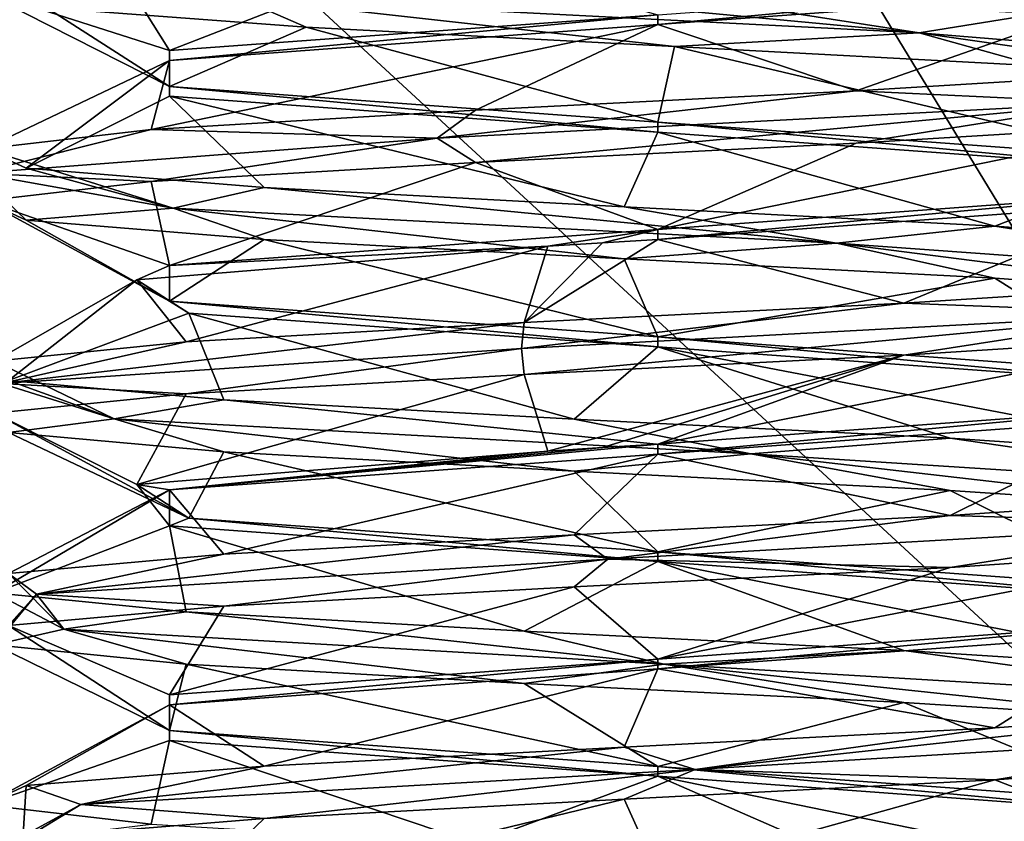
# Model space of a CAD drawing. Header units: millimetres. Extents: x -50 to 50, y -120 to 419.
# Tile 182 of 241: x -2.38 to 1.29, y 286.61 to 289.6. Entities that reach past the tile are written whole.
import ezdxf

# ---------------------------------------------------------------- set-up
doc = ezdxf.new("R2010")
doc.units = ezdxf.units.MM
doc.header["$LTSCALE"] = 81.481481
for name, color, linetype in [('117', 7, 'CONTINUOUS'), ('2010', 7, 'CONTINUOUS'), ('2154', 7, 'CONTINUOUS'), ('2322', 7, 'CONTINUOUS'), ('2323', 7, 'CONTINUOUS'), ('2324', 7, 'CONTINUOUS'), ('2325', 7, 'CONTINUOUS'), ('2326', 7, 'CONTINUOUS'), ('2327', 7, 'CONTINUOUS'), ('2396', 7, 'CONTINUOUS'), ('2397', 7, 'CONTINUOUS'), ('2398', 7, 'CONTINUOUS'), ('2399', 7, 'CONTINUOUS'), ('2400', 7, 'CONTINUOUS'), ('2413', 7, 'CONTINUOUS'), ('2414', 7, 'CONTINUOUS'), ('2415', 7, 'CONTINUOUS'), ('2416', 7, 'CONTINUOUS')]:
    doc.layers.add(name, color=color, linetype=linetype)

msp = doc.modelspace()

# ---------------------------------------------------------------- linework, layer by layer
at = {"layer": '117', "linetype": 'CONTINUOUS'}
for points in [[(6.4894, 280.0278), (-6.4894, 280.0278), (-16.9894, 287.6565), (6.4894, 280.0278)], [(6.4894, 280.0278), (-16.9894, 287.6565), (-5.0833, 284.3551), (6.4894, 280.0278)]]:
    msp.add_3dface(points, dxfattribs=at)
at = {"layer": '2010', "linetype": 'CONTINUOUS'}
for points in [[(-19.0125, 286.1879, 71), (23.5, 300, 71), (-23.5, 300, 71), (-19.0125, 286.1879, 71)], [(19.0125, 286.1879, 71), (23.5, 300, 71), (-19.0125, 286.1879, 71), (19.0125, 286.1879, 71)]]:
    msp.add_3dface(points, dxfattribs=at)
at = {"layer": '2154', "linetype": 'CONTINUOUS'}
for points in [[(0, 291, 59), (3.5, 285.2476, 59), (-3.5, 291.7084, 59), (0, 291, 59)], [(-3.5, 291.7084, 59), (3.5, 285.2476, 59), (-3.5, 285.2476, 59), (-3.5, 291.7084, 59)], [(3.5, 291.7084, 59), (3.5, 285.2476, 59), (0, 291, 59), (3.5, 291.7084, 59)]]:
    msp.add_3dface(points, dxfattribs=at)
at = {"layer": '2322', "linetype": 'CONTINUOUS'}
for points in [[(-0.5072, 288.375, 66.55), (-2.4441, 288.2443, 64.8868), (-0.4969, 288.472, 66.4979), (-0.5072, 288.375, 66.55)], [(-0.4969, 288.472, 66.4979), (-2.4441, 288.2443, 64.8868), (-1.7561, 288.4001, 65.8445), (-0.4969, 288.472, 66.4979)], [(-1.7561, 288.4001, 65.8445), (-2.4441, 288.2443, 64.8868), (-2.4705, 288.3282, 64.6188), (-1.7561, 288.4001, 65.8445)], [(-2.4441, 288.2443, 64.8868), (-0.5072, 288.375, 66.55), (-1.7561, 288.2061, 65.8445), (-2.4441, 288.2443, 64.8868)], [(-1.7561, 288.2061, 65.8445), (-0.5072, 288.375, 66.55), (-0.4969, 288.278, 66.4979), (-1.7561, 288.2061, 65.8445)], [(-2.4441, 288.2443, 64.8868), (-2.0245, 288.1136, 62.3686), (-2.4705, 288.3282, 64.6188), (-2.4441, 288.2443, 64.8868)], [(-2.4705, 288.3282, 64.6188), (-2.0245, 288.1136, 62.3686), (-2.4182, 288.2564, 63.2011), (-2.4705, 288.3282, 64.6188)], [(-2.4705, 288.1343, 64.6188), (-2.4441, 288.2443, 64.8868), (-1.7561, 288.2061, 65.8445), (-2.4705, 288.1343, 64.6188)], [(-2.0245, 288.1136, 62.3686), (-2.4441, 288.2443, 64.8868), (-2.4182, 288.0624, 63.2011), (-2.0245, 288.1136, 62.3686)], [(-2.4182, 288.2564, 63.2011), (-2.0245, 288.1136, 62.3686), (-1.6157, 288.1845, 62.0313), (-2.4182, 288.2564, 63.2011)], [(-2.0245, 288.1136, 62.3686), (0.347, 287.983, 61.4233), (-1.6157, 288.1845, 62.0313), (-2.0245, 288.1136, 62.3686)], [(-1.6157, 288.1845, 62.0313), (0.347, 287.983, 61.4233), (-0.3118, 288.1126, 61.4724), (-1.6157, 288.1845, 62.0313)], [(-1.6157, 287.9905, 62.0313), (-2.0245, 288.1136, 62.3686), (-2.4182, 288.0624, 63.2011), (-1.6157, 287.9905, 62.0313)], [(0.347, 287.983, 61.4233), (-2.0245, 288.1136, 62.3686), (-0.3118, 287.9186, 61.4724), (0.347, 287.983, 61.4233)], [(-0.3118, 287.9186, 61.4724), (-2.0245, 288.1136, 62.3686), (-1.6157, 287.9905, 62.0313), (-0.3118, 287.9186, 61.4724)], [(-0.3118, 288.1126, 61.4724), (0.347, 287.983, 61.4233), (1.0889, 288.0407, 61.6977), (-0.3118, 288.1126, 61.4724)], [(0.347, 287.983, 61.4233), (2.3839, 287.8523, 62.9623), (1.0889, 288.0407, 61.6977), (0.347, 287.983, 61.4233)], [(1.0889, 288.0407, 61.6977), (2.3839, 287.8523, 62.9623), (2.1517, 287.9689, 62.6375), (1.0889, 288.0407, 61.6977)], [(1.0889, 287.8468, 61.6977), (0.347, 287.983, 61.4233), (-0.3118, 287.9186, 61.4724), (1.0889, 287.8468, 61.6977)], [(2.3839, 287.8523, 62.9623), (0.347, 287.983, 61.4233), (2.1517, 287.7749, 62.6375), (2.3839, 287.8523, 62.9623)], [(2.1517, 287.7749, 62.6375), (0.347, 287.983, 61.4233), (1.0889, 287.8468, 61.6977), (2.1517, 287.7749, 62.6375)], [(2.1517, 287.8251, 65.3625), (2.1224, 287.7216, 65.5018), (1.0889, 287.7532, 66.3023), (2.1517, 287.8251, 65.3625)], [(1.0889, 287.7532, 66.3023), (-0.1855, 287.5909, 66.5934), (-0.3118, 287.6814, 66.5276), (1.0889, 287.7532, 66.3023)], [(2.1224, 287.7216, 65.5018), (-0.1855, 287.5909, 66.5934), (1.0889, 287.7532, 66.3023), (2.1224, 287.7216, 65.5018)], [(-0.1855, 287.5909, 66.5934), (2.1224, 287.7216, 65.5018), (1.0889, 287.5593, 66.3023), (-0.1855, 287.5909, 66.5934)], [(1.0889, 287.5593, 66.3023), (2.1224, 287.7216, 65.5018), (2.1517, 287.6311, 65.3625), (1.0889, 287.5593, 66.3023)], [(-0.1855, 287.5909, 66.5934), (-2.3145, 287.4602, 65.1845), (-0.3118, 287.6814, 66.5276), (-0.1855, 287.5909, 66.5934)], [(-0.3118, 287.6814, 66.5276), (-2.3145, 287.4602, 65.1845), (-1.6157, 287.6095, 65.9687), (-0.3118, 287.6814, 66.5276)], [(-1.6157, 287.6095, 65.9687), (-2.3145, 287.4602, 65.1845), (-2.4182, 287.5376, 64.7989), (-1.6157, 287.6095, 65.9687)], [(-2.3145, 287.4602, 65.1845), (-0.1855, 287.5909, 66.5934), (-1.6157, 287.4155, 65.9687), (-2.3145, 287.4602, 65.1845)], [(-1.6157, 287.4155, 65.9687), (-0.1855, 287.5909, 66.5934), (-0.3118, 287.4874, 66.5276), (-1.6157, 287.4155, 65.9687)], [(-0.3118, 287.4874, 66.5276), (-0.1855, 287.5909, 66.5934), (1.0889, 287.5593, 66.3023), (-0.3118, 287.4874, 66.5276)], [(-2.4182, 287.5376, 64.7989), (-2.212, 287.3295, 62.6336), (-2.4705, 287.4657, 63.3812), (-2.4182, 287.5376, 64.7989)], [(-2.3145, 287.4602, 65.1845), (-2.212, 287.3295, 62.6336), (-2.4182, 287.5376, 64.7989), (-2.3145, 287.4602, 65.1845)], [(-2.4705, 287.4657, 63.3812), (-2.212, 287.3295, 62.6336), (-1.7561, 287.3939, 62.1555), (-2.4705, 287.4657, 63.3812)], [(-2.212, 287.3295, 62.6336), (-2.3145, 287.4602, 65.1845), (-2.4705, 287.2718, 63.3812), (-2.212, 287.3295, 62.6336)], [(-2.4705, 287.2718, 63.3812), (-2.3145, 287.4602, 65.1845), (-2.4182, 287.3436, 64.7989), (-2.4705, 287.2718, 63.3812)], [(-2.4182, 287.3436, 64.7989), (-2.3145, 287.4602, 65.1845), (-1.6157, 287.4155, 65.9687), (-2.4182, 287.3436, 64.7989)], [(-2.212, 287.3295, 62.6336), (0.0232, 287.1989, 61.4001), (-1.7561, 287.3939, 62.1555), (-2.212, 287.3295, 62.6336)], [(-1.7561, 287.3939, 62.1555), (0.0232, 287.1989, 61.4001), (-0.4969, 287.322, 61.5021), (-1.7561, 287.3939, 62.1555)], [(-1.7561, 287.1999, 62.1555), (-2.212, 287.3295, 62.6336), (-2.4705, 287.2718, 63.3812), (-1.7561, 287.1999, 62.1555)], [(0.0232, 287.1989, 61.4001), (-2.212, 287.3295, 62.6336), (-0.4969, 287.128, 61.5021), (0.0232, 287.1989, 61.4001)], [(-0.4969, 287.128, 61.5021), (-2.212, 287.3295, 62.6336), (-1.7561, 287.1999, 62.1555), (-0.4969, 287.128, 61.5021)], [(-0.4969, 287.322, 61.5021), (0.0232, 287.1989, 61.4001), (0.9166, 287.2501, 61.6239), (-0.4969, 287.322, 61.5021)], [(0.0232, 287.1989, 61.4001), (2.236, 287.0682, 62.6733), (0.9166, 287.2501, 61.6239), (0.0232, 287.1989, 61.4001)], [(0.9166, 287.2501, 61.6239), (2.236, 287.0682, 62.6733), (2.0456, 287.1782, 62.4829), (0.9166, 287.2501, 61.6239)], [(0.9166, 287.0561, 61.6239), (0.0232, 287.1989, 61.4001), (-0.4969, 287.128, 61.5021), (0.9166, 287.0561, 61.6239)], [(2.236, 287.0682, 62.6733), (0.0232, 287.1989, 61.4001), (2.0456, 286.9843, 62.4829), (2.236, 287.0682, 62.6733)], [(2.0456, 286.9843, 62.4829), (0.0232, 287.1989, 61.4001), (0.9166, 287.0561, 61.6239), (2.0456, 286.9843, 62.4829)], [(2.293, 286.9375, 65.2256), (0.1392, 286.8068, 66.5963), (2.2461, 287.0345, 65.2005), (2.293, 286.9375, 65.2256)], [(2.2461, 287.0345, 65.2005), (0.1392, 286.8068, 66.5963), (1.2553, 286.9626, 66.2159), (2.2461, 287.0345, 65.2005)], [(1.2553, 286.9626, 66.2159), (0.1392, 286.8068, 66.5963), (-0.125, 286.8907, 66.5437), (1.2553, 286.9626, 66.2159)], [(0.1392, 286.8068, 66.5963), (2.293, 286.9375, 65.2256), (1.2553, 286.7686, 66.2159), (0.1392, 286.8068, 66.5963)], [(1.2553, 286.7686, 66.2159), (2.293, 286.9375, 65.2256), (2.2461, 286.8405, 65.2005), (1.2553, 286.7686, 66.2159)], [(0.1392, 286.8068, 66.5963), (-2.1488, 286.6761, 65.4637), (-0.125, 286.8907, 66.5437), (0.1392, 286.8068, 66.5963)], [(-0.125, 286.8907, 66.5437), (-2.1488, 286.6761, 65.4637), (-1.4665, 286.8189, 66.0822), (-0.125, 286.8907, 66.5437)], [(-1.4665, 286.8189, 66.0822), (-2.1488, 286.6761, 65.4637), (-2.3529, 286.747, 64.9746), (-1.4665, 286.8189, 66.0822)], [(-2.1488, 286.6761, 65.4637), (0.1392, 286.8068, 66.5963), (-1.4665, 286.6249, 66.0822), (-2.1488, 286.6761, 65.4637)], [(-1.4665, 286.6249, 66.0822), (0.1392, 286.8068, 66.5963), (-0.125, 286.6968, 66.5437), (-1.4665, 286.6249, 66.0822)], [(-0.125, 286.6968, 66.5437), (0.1392, 286.8068, 66.5963), (1.2553, 286.7686, 66.2159), (-0.125, 286.6968, 66.5437)], [(-2.3529, 286.747, 64.9746), (-2.365, 286.5455, 62.9199), (-2.5093, 286.6751, 63.5646), (-2.3529, 286.747, 64.9746)], [(-2.1488, 286.6761, 65.4637), (-2.365, 286.5455, 62.9199), (-2.3529, 286.747, 64.9746), (-2.1488, 286.6761, 65.4637)], [(-2.365, 286.5455, 62.9199), (-2.1488, 286.6761, 65.4637), (-2.5093, 286.4811, 63.5646), (-2.365, 286.5455, 62.9199)], [(-2.5093, 286.4811, 63.5646), (-2.1488, 286.6761, 65.4637), (-2.3529, 286.553, 64.9746), (-2.5093, 286.4811, 63.5646)], [(-2.5093, 286.6751, 63.5646), (-2.365, 286.5455, 62.9199), (-1.887, 286.6032, 62.2897), (-2.5093, 286.6751, 63.5646)], [(-2.3529, 286.553, 64.9746), (-2.1488, 286.6761, 65.4637), (-1.4665, 286.6249, 66.0822), (-2.3529, 286.553, 64.9746)]]:
    msp.add_3dface(points, dxfattribs=at)
at = {"layer": '2323', "linetype": 'CONTINUOUS'}
for points in [[(-1.7561, 288.2061, 65.8445), (-0.4969, 288.278, 66.4979), (-1.9401, 287.8684, 64.8037), (-1.7561, 288.2061, 65.8445)], [(-1.9401, 287.8684, 64.8037), (-0.4969, 288.278, 66.4979), (-0.4097, 287.9934, 66.0596), (-1.9401, 287.8684, 64.8037)], [(-2.4705, 288.1343, 64.6188), (-1.7561, 288.2061, 65.8445), (-1.9401, 287.8684, 64.8037), (-2.4705, 288.1343, 64.6188)], [(-2.4182, 288.0624, 63.2011), (-2.4705, 288.1343, 64.6188), (-1.7461, 287.7434, 62.8333), (-2.4182, 288.0624, 63.2011)], [(-1.7461, 287.7434, 62.8333), (-2.4705, 288.1343, 64.6188), (-1.9401, 287.8684, 64.8037), (-1.7461, 287.7434, 62.8333)], [(-1.6157, 287.9905, 62.0313), (-2.4182, 288.0624, 63.2011), (-1.7461, 287.7434, 62.8333), (-1.6157, 287.9905, 62.0313)], [(0, 287.6184, 61.9), (-1.6157, 287.9905, 62.0313), (-1.7461, 287.7434, 62.8333), (0, 287.6184, 61.9)], [(-0.3118, 287.9186, 61.4724), (-1.6157, 287.9905, 62.0313), (0, 287.6184, 61.9), (-0.3118, 287.9186, 61.4724)], [(1.0889, 287.8468, 61.6977), (-0.3118, 287.9186, 61.4724), (0, 287.6184, 61.9), (1.0889, 287.8468, 61.6977)], [(1.8186, 287.485, 62.9499), (1.0889, 287.8468, 61.6977), (0, 287.6184, 61.9), (1.8186, 287.485, 62.9499)], [(2.1517, 287.7749, 62.6375), (1.0889, 287.8468, 61.6977), (1.8186, 287.485, 62.9499), (2.1517, 287.7749, 62.6375)], [(1.0889, 287.5593, 66.3023), (2.1517, 287.6311, 65.3625), (0, 287.2184, 66.1), (1.0889, 287.5593, 66.3023)], [(0, 287.2184, 66.1), (2.1517, 287.6311, 65.3625), (1.8186, 287.3517, 65.0501), (0, 287.2184, 66.1)], [(-0.3118, 287.4874, 66.5276), (1.0889, 287.5593, 66.3023), (0, 287.2184, 66.1), (-0.3118, 287.4874, 66.5276)], [(-1.6157, 287.4155, 65.9687), (-0.3118, 287.4874, 66.5276), (-1.8186, 287.085, 65.0501), (-1.6157, 287.4155, 65.9687)], [(-1.8186, 287.085, 65.0501), (-0.3118, 287.4874, 66.5276), (0, 287.2184, 66.1), (-1.8186, 287.085, 65.0501)], [(-2.4182, 287.3436, 64.7989), (-1.6157, 287.4155, 65.9687), (-1.8186, 287.085, 65.0501), (-2.4182, 287.3436, 64.7989)], [(-2.4705, 287.2718, 63.3812), (-2.4182, 287.3436, 64.7989), (-1.8186, 286.9517, 62.9499), (-2.4705, 287.2718, 63.3812)], [(-1.8186, 286.9517, 62.9499), (-2.4182, 287.3436, 64.7989), (-1.8186, 287.085, 65.0501), (-1.8186, 286.9517, 62.9499)], [(-1.7561, 287.1999, 62.1555), (-2.4705, 287.2718, 63.3812), (-1.8186, 286.9517, 62.9499), (-1.7561, 287.1999, 62.1555)], [(0, 286.8184, 61.9), (-1.7561, 287.1999, 62.1555), (-1.8186, 286.9517, 62.9499), (0, 286.8184, 61.9)], [(-0.4969, 287.128, 61.5021), (-1.7561, 287.1999, 62.1555), (0, 286.8184, 61.9), (-0.4969, 287.128, 61.5021)], [(0.9166, 287.0561, 61.6239), (-0.4969, 287.128, 61.5021), (0, 286.8184, 61.9), (0.9166, 287.0561, 61.6239)], [(1.8186, 286.685, 62.9499), (0.9166, 287.0561, 61.6239), (0, 286.8184, 61.9), (1.8186, 286.685, 62.9499)], [(2.0456, 286.9843, 62.4829), (0.9166, 287.0561, 61.6239), (1.8186, 286.685, 62.9499), (2.0456, 286.9843, 62.4829)], [(1.2553, 286.7686, 66.2159), (2.2461, 286.8405, 65.2005), (1.8186, 286.5517, 65.0501), (1.2553, 286.7686, 66.2159)], [(-0.125, 286.6968, 66.5437), (1.2553, 286.7686, 66.2159), (0, 286.4184, 66.1), (-0.125, 286.6968, 66.5437)], [(0, 286.4184, 66.1), (1.2553, 286.7686, 66.2159), (1.8186, 286.5517, 65.0501), (0, 286.4184, 66.1)], [(-1.4665, 286.6249, 66.0822), (-0.125, 286.6968, 66.5437), (-1.8186, 286.285, 65.0501), (-1.4665, 286.6249, 66.0822)], [(-1.8186, 286.285, 65.0501), (-0.125, 286.6968, 66.5437), (0, 286.4184, 66.1), (-1.8186, 286.285, 65.0501)], [(-2.3529, 286.553, 64.9746), (-1.4665, 286.6249, 66.0822), (-1.8186, 286.285, 65.0501), (-2.3529, 286.553, 64.9746)]]:
    msp.add_3dface(points, dxfattribs=at)
at = {"layer": '2324', "linetype": 'CONTINUOUS'}
for points in [[(-0.4097, 288.7566, 66.0596), (-1.7561, 288.4001, 65.8445), (-1.9401, 288.6316, 64.8037), (-0.4097, 288.7566, 66.0596)], [(-0.4969, 288.472, 66.4979), (-1.7561, 288.4001, 65.8445), (-0.4097, 288.7566, 66.0596), (-0.4969, 288.472, 66.4979)], [(-1.7561, 288.4001, 65.8445), (-2.4705, 288.3282, 64.6188), (-1.9401, 288.6316, 64.8037), (-1.7561, 288.4001, 65.8445)], [(-2.4705, 288.3282, 64.6188), (-2.4182, 288.2564, 63.2011), (-1.9401, 288.6316, 64.8037), (-2.4705, 288.3282, 64.6188)], [(-1.9401, 288.6316, 64.8037), (-2.4182, 288.2564, 63.2011), (-1.7461, 288.5066, 62.8333), (-1.9401, 288.6316, 64.8037)], [(-2.4182, 288.2564, 63.2011), (-1.6157, 288.1845, 62.0313), (-1.7461, 288.5066, 62.8333), (-2.4182, 288.2564, 63.2011)], [(-1.6157, 288.1845, 62.0313), (-0.3118, 288.1126, 61.4724), (-1.7461, 288.5066, 62.8333), (-1.6157, 288.1845, 62.0313)], [(-1.7461, 288.5066, 62.8333), (-0.3118, 288.1126, 61.4724), (0, 288.3816, 61.9), (-1.7461, 288.5066, 62.8333)], [(-0.3118, 288.1126, 61.4724), (1.0889, 288.0407, 61.6977), (0, 288.3816, 61.9), (-0.3118, 288.1126, 61.4724)], [(1.0889, 288.0407, 61.6977), (2.1517, 287.9689, 62.6375), (0, 288.3816, 61.9), (1.0889, 288.0407, 61.6977)], [(0, 288.3816, 61.9), (2.1517, 287.9689, 62.6375), (1.8186, 288.2483, 62.9499), (0, 288.3816, 61.9)], [(1.8186, 288.115, 65.0501), (1.0889, 287.7532, 66.3023), (0, 287.9816, 66.1), (1.8186, 288.115, 65.0501)], [(2.1517, 287.8251, 65.3625), (1.0889, 287.7532, 66.3023), (1.8186, 288.115, 65.0501), (2.1517, 287.8251, 65.3625)], [(0, 287.9816, 66.1), (-1.6157, 287.6095, 65.9687), (-1.8186, 287.8483, 65.0501), (0, 287.9816, 66.1)], [(-0.3118, 287.6814, 66.5276), (-1.6157, 287.6095, 65.9687), (0, 287.9816, 66.1), (-0.3118, 287.6814, 66.5276)], [(1.0889, 287.7532, 66.3023), (-0.3118, 287.6814, 66.5276), (0, 287.9816, 66.1), (1.0889, 287.7532, 66.3023)], [(-2.4182, 287.5376, 64.7989), (-2.4705, 287.4657, 63.3812), (-1.8186, 287.8483, 65.0501), (-2.4182, 287.5376, 64.7989)], [(-1.8186, 287.8483, 65.0501), (-2.4705, 287.4657, 63.3812), (-1.8186, 287.715, 62.9499), (-1.8186, 287.8483, 65.0501)], [(-1.6157, 287.6095, 65.9687), (-2.4182, 287.5376, 64.7989), (-1.8186, 287.8483, 65.0501), (-1.6157, 287.6095, 65.9687)], [(-2.4705, 287.4657, 63.3812), (-1.7561, 287.3939, 62.1555), (-1.8186, 287.715, 62.9499), (-2.4705, 287.4657, 63.3812)], [(-1.7561, 287.3939, 62.1555), (-0.4969, 287.322, 61.5021), (-1.8186, 287.715, 62.9499), (-1.7561, 287.3939, 62.1555)], [(-1.8186, 287.715, 62.9499), (-0.4969, 287.322, 61.5021), (0, 287.5816, 61.9), (-1.8186, 287.715, 62.9499)], [(-0.4969, 287.322, 61.5021), (0.9166, 287.2501, 61.6239), (0, 287.5816, 61.9), (-0.4969, 287.322, 61.5021)], [(0.9166, 287.2501, 61.6239), (2.0456, 287.1782, 62.4829), (0, 287.5816, 61.9), (0.9166, 287.2501, 61.6239)], [(0, 287.5816, 61.9), (2.0456, 287.1782, 62.4829), (1.8186, 287.4483, 62.9499), (0, 287.5816, 61.9)], [(1.8186, 287.315, 65.0501), (1.2553, 286.9626, 66.2159), (0, 287.1816, 66.1), (1.8186, 287.315, 65.0501)], [(2.2461, 287.0345, 65.2005), (1.2553, 286.9626, 66.2159), (1.8186, 287.315, 65.0501), (2.2461, 287.0345, 65.2005)], [(0, 287.1816, 66.1), (-1.4665, 286.8189, 66.0822), (-1.8186, 287.0483, 65.0501), (0, 287.1816, 66.1)], [(-0.125, 286.8907, 66.5437), (-1.4665, 286.8189, 66.0822), (0, 287.1816, 66.1), (-0.125, 286.8907, 66.5437)], [(1.2553, 286.9626, 66.2159), (-0.125, 286.8907, 66.5437), (0, 287.1816, 66.1), (1.2553, 286.9626, 66.2159)], [(-2.3529, 286.747, 64.9746), (-2.5093, 286.6751, 63.5646), (-1.8186, 287.0483, 65.0501), (-2.3529, 286.747, 64.9746)], [(-1.8186, 287.0483, 65.0501), (-2.5093, 286.6751, 63.5646), (-1.8186, 286.915, 62.9499), (-1.8186, 287.0483, 65.0501)], [(-1.4665, 286.8189, 66.0822), (-2.3529, 286.747, 64.9746), (-1.8186, 287.0483, 65.0501), (-1.4665, 286.8189, 66.0822)], [(-2.5093, 286.6751, 63.5646), (-1.887, 286.6032, 62.2897), (-1.8186, 286.915, 62.9499), (-2.5093, 286.6751, 63.5646)], [(-1.887, 286.6032, 62.2897), (-0.6793, 286.5314, 61.5455), (-1.8186, 286.915, 62.9499), (-1.887, 286.6032, 62.2897)], [(-1.8186, 286.915, 62.9499), (-0.6793, 286.5314, 61.5455), (0, 286.7816, 61.9), (-1.8186, 286.915, 62.9499)], [(-0.6793, 286.5314, 61.5455), (0.7393, 286.4595, 61.5629), (0, 286.7816, 61.9), (-0.6793, 286.5314, 61.5455)], [(0.7393, 286.4595, 61.5629), (1.9285, 286.3876, 62.3365), (0, 286.7816, 61.9), (0.7393, 286.4595, 61.5629)], [(0, 286.7816, 61.9), (1.9285, 286.3876, 62.3365), (1.8186, 286.6483, 62.9499), (0, 286.7816, 61.9)]]:
    msp.add_3dface(points, dxfattribs=at)
at = {"layer": '2325', "linetype": 'CONTINUOUS'}
for points in [[(-1.5581, 289.6818, 61.9186), (0.9735, 289.5511, 61.5891), (-1.3093, 289.7657, 61.8155), (-1.5581, 289.6818, 61.9186)], [(-1.3093, 289.7657, 61.8155), (0.9735, 289.5511, 61.5891), (0.0625, 289.6939, 61.454), (-1.3093, 289.7657, 61.8155)], [(-1.3093, 289.5718, 61.8155), (-1.5581, 289.6818, 61.9186), (-2.2749, 289.6436, 62.8549), (-1.3093, 289.5718, 61.8155)], [(0.9735, 289.5511, 61.5891), (-1.5581, 289.6818, 61.9186), (0.0625, 289.4999, 61.454), (0.9735, 289.5511, 61.5891)], [(0.0625, 289.4999, 61.454), (-1.5581, 289.6818, 61.9186), (-1.3093, 289.5718, 61.8155), (0.0625, 289.4999, 61.454)], [(0.0625, 289.6939, 61.454), (0.9735, 289.5511, 61.5891), (1.4149, 289.622, 61.8824), (0.0625, 289.6939, 61.454)], [(0.9735, 289.5511, 61.5891), (2.5665, 289.4205, 63.5841), (1.4149, 289.622, 61.8824), (0.9735, 289.5511, 61.5891)], [(1.4149, 289.428, 61.8824), (0.9735, 289.5511, 61.5891), (0.0625, 289.4999, 61.454), (1.4149, 289.428, 61.8824)], [(2.5665, 289.4205, 63.5841), (0.9735, 289.5511, 61.5891), (2.3283, 289.3561, 62.9679), (2.5665, 289.4205, 63.5841)], [(2.3283, 289.3561, 62.9679), (0.9735, 289.5511, 61.5891), (1.4149, 289.428, 61.8824), (2.3283, 289.3561, 62.9679)], [(1.9285, 289.4064, 65.6635), (1.685, 289.2898, 65.9801), (0.7393, 289.3345, 66.4371), (1.9285, 289.4064, 65.6635)], [(1.685, 289.2898, 65.9801), (-0.8211, 289.1591, 66.4669), (0.7393, 289.3345, 66.4371), (1.685, 289.2898, 65.9801)], [(0.7393, 289.3345, 66.4371), (-0.8211, 289.1591, 66.4669), (-0.6793, 289.2626, 66.4545), (0.7393, 289.3345, 66.4371)], [(-0.6793, 289.2626, 66.4545), (-0.8211, 289.1591, 66.4669), (-1.887, 289.1907, 65.7103), (-0.6793, 289.2626, 66.4545)], [(-0.8211, 289.1591, 66.4669), (1.685, 289.2898, 65.9801), (-0.6793, 289.0686, 66.4545), (-0.8211, 289.1591, 66.4669)], [(-0.6793, 289.0686, 66.4545), (1.685, 289.2898, 65.9801), (0.7393, 289.1405, 66.4371), (-0.6793, 289.0686, 66.4545)], [(0.7393, 289.1405, 66.4371), (1.685, 289.2898, 65.9801), (1.9285, 289.2124, 65.6635), (0.7393, 289.1405, 66.4371)], [(-0.8211, 289.1591, 66.4669), (-2.5355, 289.0284, 64.5753), (-1.887, 289.1907, 65.7103), (-0.8211, 289.1591, 66.4669)], [(-1.887, 289.1907, 65.7103), (-2.5355, 289.0284, 64.5753), (-2.5093, 289.1189, 64.4354), (-1.887, 289.1907, 65.7103)], [(-2.5355, 289.0284, 64.5753), (-0.8211, 289.1591, 66.4669), (-1.887, 288.9968, 65.7103), (-2.5355, 289.0284, 64.5753)], [(-1.887, 288.9968, 65.7103), (-0.8211, 289.1591, 66.4669), (-0.6793, 289.0686, 66.4545), (-1.887, 288.9968, 65.7103)], [(-2.5355, 289.0284, 64.5753), (-1.8054, 288.8977, 62.129), (-2.5093, 289.1189, 64.4354), (-2.5355, 289.0284, 64.5753)], [(-2.5093, 289.1189, 64.4354), (-1.8054, 288.8977, 62.129), (-2.3529, 289.047, 63.0254), (-2.5093, 289.1189, 64.4354)], [(-2.3529, 289.047, 63.0254), (-1.8054, 288.8977, 62.129), (-1.4665, 288.9751, 61.9178), (-2.3529, 289.047, 63.0254)], [(-1.8054, 288.8977, 62.129), (-2.5355, 289.0284, 64.5753), (-2.3529, 288.853, 63.0254), (-1.8054, 288.8977, 62.129)], [(-2.3529, 288.853, 63.0254), (-2.5355, 289.0284, 64.5753), (-2.5093, 288.9249, 64.4354), (-2.3529, 288.853, 63.0254)], [(-2.5093, 288.9249, 64.4354), (-2.5355, 289.0284, 64.5753), (-1.887, 288.9968, 65.7103), (-2.5093, 288.9249, 64.4354)], [(-1.8054, 288.8977, 62.129), (0.6655, 288.767, 61.4866), (-1.4665, 288.9751, 61.9178), (-1.8054, 288.8977, 62.129)], [(-1.4665, 288.9751, 61.9178), (0.6655, 288.767, 61.4866), (-0.125, 288.9032, 61.4563), (-1.4665, 288.9751, 61.9178)], [(-1.4665, 288.7811, 61.9178), (-1.8054, 288.8977, 62.129), (-2.3529, 288.853, 63.0254), (-1.4665, 288.7811, 61.9178)], [(0.6655, 288.767, 61.4866), (-1.8054, 288.8977, 62.129), (-0.125, 288.7093, 61.4563), (0.6655, 288.767, 61.4866)], [(-0.125, 288.7093, 61.4563), (-1.8054, 288.8977, 62.129), (-1.4665, 288.7811, 61.9178), (-0.125, 288.7093, 61.4563)], [(-0.125, 288.9032, 61.4563), (0.6655, 288.767, 61.4866), (1.2553, 288.8314, 61.7841), (-0.125, 288.9032, 61.4563)], [(0.6655, 288.767, 61.4866), (2.4947, 288.6364, 63.2675), (1.2553, 288.8314, 61.7841), (0.6655, 288.767, 61.4866)], [(1.2553, 288.8314, 61.7841), (2.4947, 288.6364, 63.2675), (2.2461, 288.7595, 62.7995), (1.2553, 288.8314, 61.7841)], [(1.2553, 288.6374, 61.7841), (0.6655, 288.767, 61.4866), (-0.125, 288.7093, 61.4563), (1.2553, 288.6374, 61.7841)], [(2.4947, 288.6364, 63.2675), (0.6655, 288.767, 61.4866), (2.2461, 288.5655, 62.7995), (2.4947, 288.6364, 63.2675)], [(2.2461, 288.5655, 62.7995), (0.6655, 288.767, 61.4866), (1.2553, 288.6374, 61.7841), (2.2461, 288.5655, 62.7995)], [(2.0456, 288.6157, 65.5171), (1.9187, 288.5057, 65.7546), (0.9166, 288.5439, 66.3761), (2.0456, 288.6157, 65.5171)], [(-0.5072, 288.375, 66.55), (-0.4969, 288.472, 66.4979), (0.9166, 288.5439, 66.3761), (-0.5072, 288.375, 66.55)], [(1.9187, 288.5057, 65.7546), (-0.5072, 288.375, 66.55), (0.9166, 288.5439, 66.3761), (1.9187, 288.5057, 65.7546)], [(-0.4969, 288.278, 66.4979), (-0.5072, 288.375, 66.55), (1.9187, 288.5057, 65.7546), (-0.4969, 288.278, 66.4979)], [(-0.4969, 288.278, 66.4979), (1.9187, 288.5057, 65.7546), (0.9166, 288.3499, 66.3761), (-0.4969, 288.278, 66.4979)], [(0.9166, 288.3499, 66.3761), (1.9187, 288.5057, 65.7546), (2.0456, 288.4218, 65.5171), (0.9166, 288.3499, 66.3761)]]:
    msp.add_3dface(points, dxfattribs=at)
at = {"layer": '2326', "linetype": 'CONTINUOUS'}
for points in [[(-2.0078, 289.7874, 65.5669), (-0.858, 289.8593, 66.3979), (-1.8186, 289.485, 65.0501), (-2.0078, 289.7874, 65.5669)], [(-1.8186, 289.485, 65.0501), (-0.858, 289.8593, 66.3979), (0, 289.6184, 66.1), (-1.8186, 289.485, 65.0501)], [(-2.5345, 289.7155, 64.2496), (-2.0078, 289.7874, 65.5669), (-1.8186, 289.485, 65.0501), (-2.5345, 289.7155, 64.2496)], [(-2.2749, 289.6436, 62.8549), (-2.5345, 289.7155, 64.2496), (-1.8186, 289.3517, 62.9499), (-2.2749, 289.6436, 62.8549)], [(-1.8186, 289.3517, 62.9499), (-2.5345, 289.7155, 64.2496), (-1.8186, 289.485, 65.0501), (-1.8186, 289.3517, 62.9499)], [(-1.3093, 289.5718, 61.8155), (-2.2749, 289.6436, 62.8549), (-1.8186, 289.3517, 62.9499), (-1.3093, 289.5718, 61.8155)], [(0, 289.2184, 61.9), (-1.3093, 289.5718, 61.8155), (-1.8186, 289.3517, 62.9499), (0, 289.2184, 61.9)], [(0.0625, 289.4999, 61.454), (-1.3093, 289.5718, 61.8155), (0, 289.2184, 61.9), (0.0625, 289.4999, 61.454)], [(1.8186, 289.085, 62.9499), (0.0625, 289.4999, 61.454), (0, 289.2184, 61.9), (1.8186, 289.085, 62.9499)], [(1.4149, 289.428, 61.8824), (0.0625, 289.4999, 61.454), (1.8186, 289.085, 62.9499), (1.4149, 289.428, 61.8824)], [(0.7393, 289.1405, 66.4371), (1.9285, 289.2124, 65.6635), (0, 288.8184, 66.1), (0.7393, 289.1405, 66.4371)], [(0, 288.8184, 66.1), (1.9285, 289.2124, 65.6635), (1.8186, 288.9517, 65.0501), (0, 288.8184, 66.1)], [(-0.6793, 289.0686, 66.4545), (0.7393, 289.1405, 66.4371), (0, 288.8184, 66.1), (-0.6793, 289.0686, 66.4545)], [(-1.887, 288.9968, 65.7103), (-0.6793, 289.0686, 66.4545), (-1.8186, 288.685, 65.0501), (-1.887, 288.9968, 65.7103)], [(-1.8186, 288.685, 65.0501), (-0.6793, 289.0686, 66.4545), (0, 288.8184, 66.1), (-1.8186, 288.685, 65.0501)], [(-2.5093, 288.9249, 64.4354), (-1.887, 288.9968, 65.7103), (-1.8186, 288.685, 65.0501), (-2.5093, 288.9249, 64.4354)], [(-2.3529, 288.853, 63.0254), (-2.5093, 288.9249, 64.4354), (-1.8186, 288.5517, 62.9499), (-2.3529, 288.853, 63.0254)], [(-1.8186, 288.5517, 62.9499), (-2.5093, 288.9249, 64.4354), (-1.8186, 288.685, 65.0501), (-1.8186, 288.5517, 62.9499)], [(-1.4665, 288.7811, 61.9178), (-2.3529, 288.853, 63.0254), (-1.8186, 288.5517, 62.9499), (-1.4665, 288.7811, 61.9178)], [(0, 288.4184, 61.9), (-1.4665, 288.7811, 61.9178), (-1.8186, 288.5517, 62.9499), (0, 288.4184, 61.9)], [(-0.125, 288.7093, 61.4563), (-1.4665, 288.7811, 61.9178), (0, 288.4184, 61.9), (-0.125, 288.7093, 61.4563)], [(1.2553, 288.6374, 61.7841), (-0.125, 288.7093, 61.4563), (0, 288.4184, 61.9), (1.2553, 288.6374, 61.7841)], [(1.8186, 288.285, 62.9499), (1.2553, 288.6374, 61.7841), (0, 288.4184, 61.9), (1.8186, 288.285, 62.9499)], [(2.2461, 288.5655, 62.7995), (1.2553, 288.6374, 61.7841), (1.8186, 288.285, 62.9499), (2.2461, 288.5655, 62.7995)], [(0.9166, 288.3499, 66.3761), (2.0456, 288.4218, 65.5171), (0, 288.0184, 66.1), (0.9166, 288.3499, 66.3761)], [(0, 288.0184, 66.1), (2.0456, 288.4218, 65.5171), (1.8186, 288.1517, 65.0501), (0, 288.0184, 66.1)], [(-0.4097, 287.9934, 66.0596), (-0.4969, 288.278, 66.4979), (0.9166, 288.3499, 66.3761), (-0.4097, 287.9934, 66.0596)], [(-0.4097, 287.9934, 66.0596), (0.9166, 288.3499, 66.3761), (-0.2058, 288.0059, 66.0899), (-0.4097, 287.9934, 66.0596)], [(0.9166, 288.3499, 66.3761), (0, 288.0184, 66.1), (-0.2058, 288.0059, 66.0899), (0.9166, 288.3499, 66.3761)]]:
    msp.add_3dface(points, dxfattribs=at)
at = {"layer": '2327', "linetype": 'CONTINUOUS'}
for points in [[(1.8186, 289.715, 65.0501), (0.7393, 289.3345, 66.4371), (0, 289.5816, 66.1), (1.8186, 289.715, 65.0501)], [(1.9285, 289.4064, 65.6635), (0.7393, 289.3345, 66.4371), (1.8186, 289.715, 65.0501), (1.9285, 289.4064, 65.6635)], [(-0.6793, 289.2626, 66.4545), (-1.887, 289.1907, 65.7103), (0, 289.5816, 66.1), (-0.6793, 289.2626, 66.4545)], [(0, 289.5816, 66.1), (-1.887, 289.1907, 65.7103), (-1.8186, 289.4483, 65.0501), (0, 289.5816, 66.1)], [(0.7393, 289.3345, 66.4371), (-0.6793, 289.2626, 66.4545), (0, 289.5816, 66.1), (0.7393, 289.3345, 66.4371)], [(-1.887, 289.1907, 65.7103), (-2.5093, 289.1189, 64.4354), (-1.8186, 289.4483, 65.0501), (-1.887, 289.1907, 65.7103)], [(-2.5093, 289.1189, 64.4354), (-2.3529, 289.047, 63.0254), (-1.8186, 289.4483, 65.0501), (-2.5093, 289.1189, 64.4354)], [(-1.8186, 289.4483, 65.0501), (-2.3529, 289.047, 63.0254), (-1.8186, 289.315, 62.9499), (-1.8186, 289.4483, 65.0501)], [(-2.3529, 289.047, 63.0254), (-1.4665, 288.9751, 61.9178), (-1.8186, 289.315, 62.9499), (-2.3529, 289.047, 63.0254)], [(-1.4665, 288.9751, 61.9178), (-0.125, 288.9032, 61.4563), (-1.8186, 289.315, 62.9499), (-1.4665, 288.9751, 61.9178)], [(-0.125, 288.9032, 61.4563), (0, 289.1816, 61.9), (-1.8186, 289.315, 62.9499), (-0.125, 288.9032, 61.4563)], [(-0.125, 288.9032, 61.4563), (1.2553, 288.8314, 61.7841), (0, 289.1816, 61.9), (-0.125, 288.9032, 61.4563)], [(0, 289.1816, 61.9), (1.2553, 288.8314, 61.7841), (1.8186, 289.0483, 62.9499), (0, 289.1816, 61.9)], [(1.2553, 288.8314, 61.7841), (2.2461, 288.7595, 62.7995), (1.8186, 289.0483, 62.9499), (1.2553, 288.8314, 61.7841)], [(1.8186, 288.915, 65.0501), (0.9166, 288.5439, 66.3761), (0, 288.7816, 66.1), (1.8186, 288.915, 65.0501)], [(2.0456, 288.6157, 65.5171), (0.9166, 288.5439, 66.3761), (1.8186, 288.915, 65.0501), (2.0456, 288.6157, 65.5171)], [(0.9166, 288.5439, 66.3761), (-0.4969, 288.472, 66.4979), (0, 288.7816, 66.1), (0.9166, 288.5439, 66.3761)], [(0, 288.7816, 66.1), (-0.4969, 288.472, 66.4979), (-0.2058, 288.7691, 66.0899), (0, 288.7816, 66.1)], [(-0.4969, 288.472, 66.4979), (-0.4097, 288.7566, 66.0596), (-0.2058, 288.7691, 66.0899), (-0.4969, 288.472, 66.4979)]]:
    msp.add_3dface(points, dxfattribs=at)
at = {"layer": '2396', "linetype": 'CONTINUOUS'}
for points in [[(1.8186, 286.685, 62.9499), (0, 286.8184, 61.9), (1.8186, 286.6483, 62.9499), (1.8186, 286.685, 62.9499)], [(0, 286.8184, 61.9), (0, 286.7816, 61.9), (1.8186, 286.6483, 62.9499), (0, 286.8184, 61.9)]]:
    msp.add_3dface(points, dxfattribs=at)
at = {"layer": '2397', "linetype": 'CONTINUOUS'}
for points in [[(1.8186, 287.485, 62.9499), (0, 287.6184, 61.9), (1.8186, 287.4483, 62.9499), (1.8186, 287.485, 62.9499)], [(0, 287.6184, 61.9), (0, 287.5816, 61.9), (1.8186, 287.4483, 62.9499), (0, 287.6184, 61.9)], [(0, 287.2184, 66.1), (1.8186, 287.3517, 65.0501), (0, 287.1816, 66.1), (0, 287.2184, 66.1)], [(1.8186, 287.3517, 65.0501), (1.8186, 287.315, 65.0501), (0, 287.1816, 66.1), (1.8186, 287.3517, 65.0501)]]:
    msp.add_3dface(points, dxfattribs=at)
at = {"layer": '2398', "linetype": 'CONTINUOUS'}
for points in [[(0, 288.3816, 61.9), (1.8186, 288.2483, 62.9499), (0, 288.4184, 61.9), (0, 288.3816, 61.9)], [(1.8186, 288.2483, 62.9499), (1.8186, 288.285, 62.9499), (0, 288.4184, 61.9), (1.8186, 288.2483, 62.9499)], [(1.8186, 288.115, 65.0501), (0, 287.9816, 66.1), (1.8186, 288.1517, 65.0501), (1.8186, 288.115, 65.0501)], [(0, 287.9816, 66.1), (0, 288.0184, 66.1), (1.8186, 288.1517, 65.0501), (0, 287.9816, 66.1)]]:
    msp.add_3dface(points, dxfattribs=at)
at = {"layer": '2399', "linetype": 'CONTINUOUS'}
for points in [[(1.8186, 289.085, 62.9499), (0, 289.2184, 61.9), (1.8186, 289.0483, 62.9499), (1.8186, 289.085, 62.9499)], [(0, 289.2184, 61.9), (0, 289.1816, 61.9), (1.8186, 289.0483, 62.9499), (0, 289.2184, 61.9)], [(0, 288.8184, 66.1), (1.8186, 288.9517, 65.0501), (0, 288.7816, 66.1), (0, 288.8184, 66.1)], [(1.8186, 288.9517, 65.0501), (1.8186, 288.915, 65.0501), (0, 288.7816, 66.1), (1.8186, 288.9517, 65.0501)]]:
    msp.add_3dface(points, dxfattribs=at)
at = {"layer": '2400', "linetype": 'CONTINUOUS'}
for points in [[(0, 289.6184, 66.1), (1.8186, 289.7517, 65.0501), (0, 289.5816, 66.1), (0, 289.6184, 66.1)], [(1.8186, 289.7517, 65.0501), (1.8186, 289.715, 65.0501), (0, 289.5816, 66.1), (1.8186, 289.7517, 65.0501)]]:
    msp.add_3dface(points, dxfattribs=at)
at = {"layer": '2413', "linetype": 'CONTINUOUS'}
for points in [[(-1.8186, 287.085, 65.0501), (0, 287.2184, 66.1), (-1.8186, 287.0483, 65.0501), (-1.8186, 287.085, 65.0501)], [(0, 287.2184, 66.1), (0, 287.1816, 66.1), (-1.8186, 287.0483, 65.0501), (0, 287.2184, 66.1)], [(-1.8186, 286.9517, 62.9499), (-1.8186, 287.085, 65.0501), (-1.8186, 286.915, 62.9499), (-1.8186, 286.9517, 62.9499)], [(-1.8186, 287.085, 65.0501), (-1.8186, 287.0483, 65.0501), (-1.8186, 286.915, 62.9499), (-1.8186, 287.085, 65.0501)], [(0, 286.8184, 61.9), (-1.8186, 286.9517, 62.9499), (0, 286.7816, 61.9), (0, 286.8184, 61.9)], [(-1.8186, 286.9517, 62.9499), (-1.8186, 286.915, 62.9499), (0, 286.7816, 61.9), (-1.8186, 286.9517, 62.9499)]]:
    msp.add_3dface(points, dxfattribs=at)
at = {"layer": '2414', "linetype": 'CONTINUOUS'}
for points in [[(0, 287.9816, 66.1), (-1.8186, 287.8483, 65.0501), (0, 288.0184, 66.1), (0, 287.9816, 66.1)], [(0, 288.0184, 66.1), (-1.8186, 287.8483, 65.0501), (-0.2058, 288.0059, 66.0899), (0, 288.0184, 66.1)], [(-1.9401, 287.8684, 64.8037), (-0.4097, 287.9934, 66.0596), (-1.8186, 287.8483, 65.0501), (-1.9401, 287.8684, 64.8037)], [(-1.8186, 287.8483, 65.0501), (-0.4097, 287.9934, 66.0596), (-0.2058, 288.0059, 66.0899), (-1.8186, 287.8483, 65.0501)], [(-1.7461, 287.7434, 62.8333), (-1.9401, 287.8684, 64.8037), (-1.8186, 287.715, 62.9499), (-1.7461, 287.7434, 62.8333)], [(-1.9401, 287.8684, 64.8037), (-1.8186, 287.8483, 65.0501), (-1.8186, 287.715, 62.9499), (-1.9401, 287.8684, 64.8037)], [(-1.7461, 287.7434, 62.8333), (-1.8186, 287.715, 62.9499), (0, 287.5816, 61.9), (-1.7461, 287.7434, 62.8333)], [(0, 287.6184, 61.9), (-1.7461, 287.7434, 62.8333), (0, 287.5816, 61.9), (0, 287.6184, 61.9)]]:
    msp.add_3dface(points, dxfattribs=at)
at = {"layer": '2415', "linetype": 'CONTINUOUS'}
for points in [[(-0.4097, 288.7566, 66.0596), (-1.8186, 288.685, 65.0501), (0, 288.8184, 66.1), (-0.4097, 288.7566, 66.0596)], [(-0.4097, 288.7566, 66.0596), (0, 288.8184, 66.1), (-0.2058, 288.7691, 66.0899), (-0.4097, 288.7566, 66.0596)], [(0, 288.8184, 66.1), (0, 288.7816, 66.1), (-0.2058, 288.7691, 66.0899), (0, 288.8184, 66.1)], [(-0.4097, 288.7566, 66.0596), (-1.9401, 288.6316, 64.8037), (-1.8186, 288.685, 65.0501), (-0.4097, 288.7566, 66.0596)], [(-1.9401, 288.6316, 64.8037), (-1.8186, 288.5517, 62.9499), (-1.8186, 288.685, 65.0501), (-1.9401, 288.6316, 64.8037)], [(-1.9401, 288.6316, 64.8037), (-1.7461, 288.5066, 62.8333), (-1.8186, 288.5517, 62.9499), (-1.9401, 288.6316, 64.8037)], [(-1.7461, 288.5066, 62.8333), (0, 288.3816, 61.9), (-1.8186, 288.5517, 62.9499), (-1.7461, 288.5066, 62.8333)], [(0, 288.3816, 61.9), (0, 288.4184, 61.9), (-1.8186, 288.5517, 62.9499), (0, 288.3816, 61.9)]]:
    msp.add_3dface(points, dxfattribs=at)
at = {"layer": '2416', "linetype": 'CONTINUOUS'}
for points in [[(-1.8186, 289.485, 65.0501), (0, 289.6184, 66.1), (-1.8186, 289.4483, 65.0501), (-1.8186, 289.485, 65.0501)], [(0, 289.6184, 66.1), (0, 289.5816, 66.1), (-1.8186, 289.4483, 65.0501), (0, 289.6184, 66.1)], [(-1.8186, 289.3517, 62.9499), (-1.8186, 289.485, 65.0501), (-1.8186, 289.315, 62.9499), (-1.8186, 289.3517, 62.9499)], [(-1.8186, 289.485, 65.0501), (-1.8186, 289.4483, 65.0501), (-1.8186, 289.315, 62.9499), (-1.8186, 289.485, 65.0501)], [(0, 289.2184, 61.9), (-1.8186, 289.3517, 62.9499), (0, 289.1816, 61.9), (0, 289.2184, 61.9)], [(0, 289.1816, 61.9), (-1.8186, 289.3517, 62.9499), (-1.8186, 289.315, 62.9499), (0, 289.1816, 61.9)]]:
    msp.add_3dface(points, dxfattribs=at)

doc.saveas('drawing.dxf')
